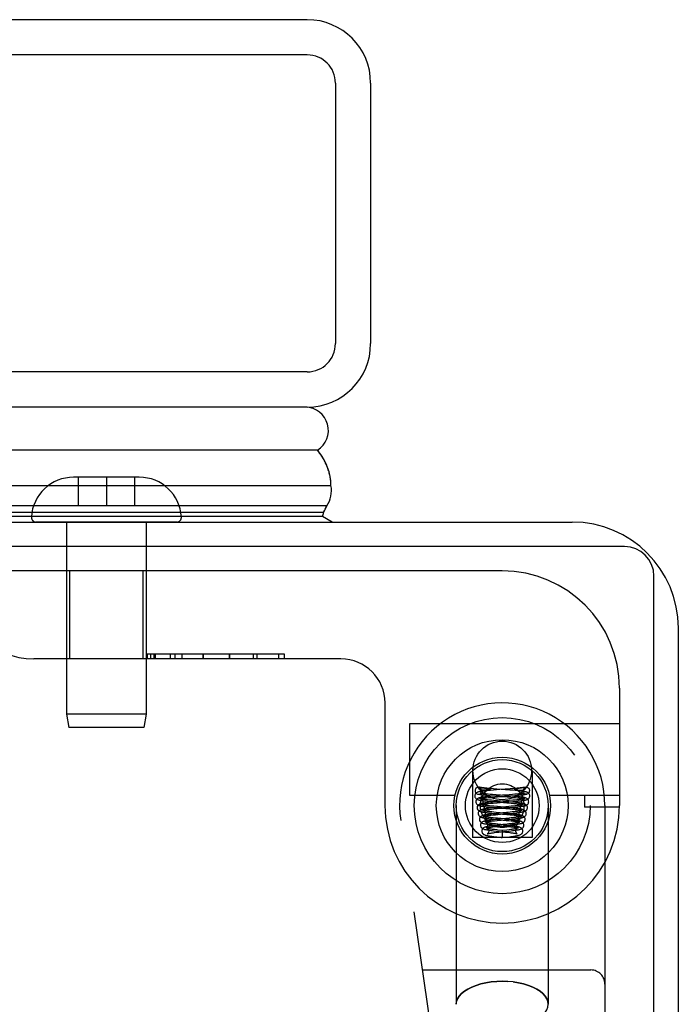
# Model space of a CAD drawing. Header units: inches. Extents: x 0 to 193, y 0 to 125.
# Tile 71 of 256: x 87.45 to 88.86, y 18.17 to 20.27. Entities that reach past the tile are written whole.
import ezdxf

# ---------------------------------------------------------------- set-up
doc = ezdxf.new("R2010")
doc.units = ezdxf.units.IN
doc.header["$LTSCALE"] = 10.635988
doc.header["$MEASUREMENT"] = 0
doc.linetypes.add('HIDDEN', pattern=[0.2, 0.1, -0.1])
doc.layers.get('0').update_dxf_attribs({"linetype": 'CONTINUOUS'})
doc.layers.add('RIGHTHAND_DOOR_ASSEMBLY', color=7, linetype='CONTINUOUS')

msp = doc.modelspace()

# ---------------------------------------------------------------- linework, layer by layer
at = {"color": 3, "linetype": 'Continuous'}
for p, q in [((87.1604, 19.2004), (88.6324, 19.2004)), ((88.8584, 7.4264), (88.8584, 18.9744))]:
    msp.add_line(p, q, dxfattribs=at)
at = {"color": 7, "linetype": 'Continuous'}
for p, q in [((88.7434, 19.1484), (87.1547, 19.1484)), ((88.8064, 7.3154), (88.8064, 19.0854))]:
    msp.add_line(p, q, dxfattribs=at)
at = {"color": 3, "linetype": 'Continuous'}
msp.add_arc((88.6324, 18.9744), 0.226, 0, 90, dxfattribs=at)
at = {"color": 7, "linetype": 'Continuous'}
msp.add_arc((88.7434, 19.0854), 0.063, 0, 90, dxfattribs=at)
at = {"layer": 'RIGHTHAND_DOOR_ASSEMBLY', "color": 3, "linetype": 'Continuous'}
for p, q in [((88.0676, 20.2704), (59.5251, 20.2704)), ((88.2026, 20.1354), (88.2026, 19.5804)), ((88.0676, 19.4454), (59.5251, 19.4454))]:
    msp.add_line(p, q, dxfattribs=at)
at = {"layer": 'RIGHTHAND_DOOR_ASSEMBLY', "color": 8, "linetype": 'HIDDEN'}
for p, q in [((88.0676, 20.1954), (59.5251, 20.1954)), ((88.1276, 20.1354), (88.1276, 19.5804)), ((88.0676, 19.5204), (59.5251, 19.5204)), ((87.6394, 19.2959), (87.5694, 19.2959)), ((87.5794, 19.2959), (87.5794, 19.2359)), ((87.7094, 19.2959), (87.6394, 19.2959)), ((87.6394, 19.2959), (87.6394, 19.2359)), ((87.6994, 19.2959), (87.6994, 19.2359)), ((87.5794, 19.2359), (87.6994, 19.2359)), ((87.7892, 19.2004), (87.4895, 19.2004)), ((87.5544, 19.2004), (87.5544, 18.7913)), ((87.7244, 19.2004), (87.7244, 18.7913)), ((88.4831, 19.0964), (87.3569, 19.0964)), ((87.5614, 18.9089), (87.5614, 19.0964)), ((87.7174, 18.9089), (87.7174, 19.0964)), ((88.0187, 18.9189), (87.7266, 18.9189)), ((87.7266, 18.9189), (87.7266, 18.9089)), ((87.7269, 18.9089), (87.7269, 18.9189)), ((87.7341, 18.9089), (87.7341, 18.9189)), ((87.7413, 18.9089), (87.7413, 18.9189)), ((87.7438, 18.9089), (87.7438, 18.9189)), ((87.7757, 18.9089), (87.7757, 18.9189)), ((87.7853, 18.9189), (87.7853, 18.9089)), ((87.8012, 18.9089), (87.8012, 18.9189)), ((87.8457, 18.9089), (87.8457, 18.9189)), ((87.8457, 18.9089), (87.8457, 18.9189)), ((87.8457, 18.9189), (87.8457, 18.9089)), ((87.9019, 18.9089), (87.9019, 18.9189)), ((87.902, 18.9189), (87.902, 18.9089)), ((87.9021, 18.9189), (87.9021, 18.9089)), ((87.9531, 18.9089), (87.9531, 18.9189)), ((87.9603, 18.9189), (87.9603, 18.9089)), ((88.0067, 18.9089), (88.0067, 18.9189)), ((88.0187, 18.9089), (88.0187, 18.9189)), ((88.1394, 18.9089), (87.4844, 18.9089)), ((88.7331, 18.8464), (88.7331, 18.5964)), ((88.2331, 18.8151), (88.2331, 18.5964)), ((87.7244, 18.7913), (87.5544, 18.7913)), ((87.5544, 18.7913), (87.5594, 18.7629)), ((87.7244, 18.7913), (87.7194, 18.7629)), ((88.7331, 18.7704), (88.2851, 18.7704)), ((88.2851, 18.7704), (88.2851, 18.6184)), ((87.7194, 18.7629), (87.5594, 18.7629)), ((88.4196, 18.6714), (88.4196, 18.5284)), ((88.5466, 18.6714), (88.5466, 18.5284)), ((88.4345, 18.6355), (88.434, 18.6357)), ((88.4394, 18.6284), (88.4393, 18.6291)), ((88.4406, 18.6343), (88.4424, 18.634)), ((88.4433, 18.6291), (88.4423, 18.6291)), ((88.4424, 18.634), (88.4451, 18.6335)), ((88.4444, 18.6291), (88.4433, 18.6291)), ((88.4454, 18.6291), (88.4444, 18.6291)), ((88.4451, 18.6335), (88.4456, 18.6334)), ((88.4464, 18.6291), (88.4454, 18.6291)), ((88.4456, 18.6334), (88.4488, 18.6329)), ((88.4473, 18.6292), (88.4464, 18.6291)), ((88.4482, 18.6292), (88.4473, 18.6292)), ((88.4491, 18.6292), (88.4482, 18.6292)), ((88.4488, 18.6329), (88.4499, 18.6327)), ((88.4498, 18.6293), (88.4491, 18.6292)), ((88.4506, 18.6293), (88.4498, 18.6293)), ((88.4499, 18.6327), (88.451, 18.6325)), ((88.4512, 18.6293), (88.4506, 18.6293)), ((88.451, 18.6325), (88.4517, 18.6324)), ((88.4518, 18.6294), (88.4512, 18.6293)), ((88.4517, 18.6324), (88.4523, 18.6322)), ((88.4524, 18.6294), (88.4518, 18.6294)), ((88.4529, 18.6294), (88.4524, 18.6294)), ((88.458, 18.6289), (88.4525, 18.6284)), ((88.4534, 18.6295), (88.4529, 18.6294)), ((88.4538, 18.6295), (88.4534, 18.6295)), ((88.4542, 18.6296), (88.4538, 18.6295)), ((88.4545, 18.6296), (88.4542, 18.6296)), ((88.4641, 18.6294), (88.458, 18.6289)), ((88.4777, 18.6305), (88.4641, 18.6294)), ((88.4714, 18.6318), (88.4642, 18.6323)), ((88.4992, 18.6296), (88.4714, 18.6318)), ((88.5, 18.6322), (88.4777, 18.6305)), ((88.5053, 18.6291), (88.4992, 18.6296)), ((88.5075, 18.6328), (88.5, 18.6322)), ((88.5108, 18.6286), (88.5053, 18.6291)), ((88.5147, 18.6334), (88.5075, 18.6328)), ((88.5121, 18.6296), (88.5125, 18.6295)), ((88.5125, 18.6295), (88.5129, 18.6295)), ((88.5136, 18.6322), (88.5129, 18.632)), ((88.5129, 18.6295), (88.5133, 18.6294)), ((88.5133, 18.6294), (88.5138, 18.6294)), ((88.5142, 18.6323), (88.5136, 18.6322)), ((88.5138, 18.6294), (88.5144, 18.6294)), ((88.5149, 18.6324), (88.5142, 18.6323)), ((88.5144, 18.6294), (88.515, 18.6293)), ((88.516, 18.6326), (88.5149, 18.6324)), ((88.515, 18.6293), (88.5157, 18.6293)), ((88.5157, 18.6293), (88.5164, 18.6293)), ((88.5171, 18.6328), (88.516, 18.6326)), ((88.5192, 18.6332), (88.5171, 18.6328)), ((88.5176, 18.6292), (88.5185, 18.6292)), ((88.5185, 18.6292), (88.5194, 18.6291)), ((88.5233, 18.6339), (88.5192, 18.6332)), ((88.5194, 18.6291), (88.5204, 18.6291)), ((88.5204, 18.6291), (88.5214, 18.6291)), ((88.5214, 18.6291), (88.5224, 18.6291)), ((88.5224, 18.6291), (88.5234, 18.6291)), ((88.5251, 18.6342), (88.5233, 18.6339)), ((88.5234, 18.6291), (88.5245, 18.6291)), ((88.5245, 18.6291), (88.5255, 18.6291)), ((88.5263, 18.6344), (88.5251, 18.6342)), ((88.5275, 18.6346), (88.5263, 18.6344)), ((88.5269, 18.6284), (88.5269, 18.6291)), ((88.5318, 18.6355), (88.5323, 18.6357)), ((88.2851, 18.6184), (88.3825, 18.6184)), ((88.4534, 18.6059), (88.4585, 18.6054)), ((88.4591, 18.6164), (88.4535, 18.6158)), ((88.4554, 18.6137), (88.46, 18.6141)), ((88.46, 18.6079), (88.4556, 18.6083)), ((88.4565, 18.618), (88.4628, 18.6175)), ((88.462, 18.6201), (88.4572, 18.6205)), ((88.4585, 18.6054), (88.4642, 18.605)), ((88.4586, 18.6014), (88.4638, 18.6018)), ((88.4651, 18.6169), (88.4591, 18.6164)), ((88.46, 18.6141), (88.4676, 18.6147)), ((88.4648, 18.6074), (88.46, 18.6079)), ((88.4699, 18.6194), (88.462, 18.6201)), ((88.4628, 18.6175), (88.4934, 18.6151)), ((88.4638, 18.6018), (88.4725, 18.6026)), ((88.4642, 18.605), (88.4931, 18.6026)), ((88.4727, 18.6067), (88.4648, 18.6074)), ((88.4775, 18.6179), (88.4651, 18.6169)), ((88.4746, 18.6052), (88.4652, 18.6043)), ((88.4676, 18.6147), (88.479, 18.6156)), ((88.4973, 18.6172), (88.4699, 18.6194)), ((88.4968, 18.6047), (88.4727, 18.6067)), ((88.4931, 18.6026), (88.5023, 18.6018)), ((88.4934, 18.6151), (88.5016, 18.6145)), ((88.503, 18.6041), (88.4968, 18.6047)), ((88.5034, 18.6167), (88.4973, 18.6172)), ((88.4973, 18.6046), (88.5059, 18.6053)), ((88.5052, 18.6202), (88.4977, 18.6195)), ((88.5053, 18.6078), (88.4979, 18.6071)), ((88.5006, 18.6173), (88.5097, 18.618)), ((88.5016, 18.6145), (88.5066, 18.6141)), ((88.5023, 18.6018), (88.5078, 18.6013)), ((88.5098, 18.6206), (88.5052, 18.6202)), ((88.5098, 18.6082), (88.5053, 18.6078)), ((88.5059, 18.6053), (88.5111, 18.6058)), ((88.5066, 18.6141), (88.5112, 18.6136)), ((88.5097, 18.618), (88.5155, 18.6185)), ((88.5139, 18.6086), (88.5098, 18.6082)), ((88.5837, 18.6184), (88.7331, 18.6184)), ((88.6581, 18.6184), (88.6581, 18.5934)), ((88.3851, 18.5964), (88.3851, 18.1733)), ((88.454, 18.6009), (88.4586, 18.6014)), ((88.4563, 18.5885), (88.4605, 18.5889)), ((88.4652, 18.5917), (88.4593, 18.5911)), ((88.4598, 18.5929), (88.4659, 18.5924)), ((88.4651, 18.595), (88.4603, 18.5955)), ((88.4605, 18.5889), (88.465, 18.5894)), ((88.4608, 18.5805), (88.466, 18.58)), ((88.4655, 18.5826), (88.4611, 18.583)), ((88.465, 18.5894), (88.4725, 18.59)), ((88.473, 18.5943), (88.4651, 18.595)), ((88.4713, 18.5923), (88.4652, 18.5917)), ((88.4703, 18.5821), (88.4655, 18.5826)), ((88.4659, 18.5924), (88.4909, 18.5903)), ((88.4955, 18.5797), (88.4703, 18.5821)), ((88.4725, 18.59), (88.4953, 18.592)), ((88.4975, 18.5921), (88.473, 18.5943)), ((88.4909, 18.5903), (88.4992, 18.5895)), ((88.4998, 18.5825), (88.4923, 18.5817)), ((88.4953, 18.592), (88.5041, 18.5927)), ((88.5021, 18.5951), (88.4972, 18.5946)), ((88.4992, 18.5895), (88.5043, 18.5891)), ((88.5043, 18.5829), (88.4998, 18.5825)), ((88.5067, 18.5955), (88.5021, 18.5951)), ((88.5084, 18.5834), (88.5043, 18.5829)), ((88.5065, 18.5806), (88.5117, 18.5811)), ((88.5108, 18.596), (88.5067, 18.5955)), ((88.5811, 18.5964), (88.5811, 18.1733)), ((88.7331, 18.5934), (88.6581, 18.5934)), ((88.7019, 18.5964), (88.7019, 16.8795)), ((88.4499, 17.3178), (88.2667, 18.5646)), ((88.4589, 18.5761), (88.4635, 18.5766)), ((88.4673, 18.5793), (88.4619, 18.5788)), ((88.462, 18.5638), (88.4668, 18.5643)), ((88.4635, 18.5766), (88.4684, 18.5771)), ((88.4679, 18.5699), (88.4636, 18.5704)), ((88.4692, 18.5669), (88.4638, 18.5664)), ((88.466, 18.58), (88.4927, 18.5776)), ((88.4665, 18.5675), (88.4914, 18.5651)), ((88.4668, 18.5643), (88.4722, 18.5649)), ((88.4758, 18.5802), (88.4673, 18.5793)), ((88.4727, 18.5694), (88.4679, 18.5699)), ((88.4684, 18.5771), (88.4739, 18.5776)), ((88.4775, 18.5678), (88.4692, 18.5669)), ((88.4722, 18.5649), (88.4968, 18.5672)), ((88.4941, 18.5673), (88.4727, 18.5694)), ((88.4907, 18.5691), (88.4775, 18.5678)), ((88.4978, 18.5699), (88.4907, 18.5691)), ((88.4914, 18.5651), (88.4972, 18.5646)), ((88.4927, 18.5776), (88.4998, 18.5769)), ((88.4968, 18.5672), (88.5026, 18.5678)), ((88.5021, 18.5703), (88.4978, 18.5699)), ((88.4998, 18.5769), (88.5042, 18.5765)), ((88.5061, 18.5708), (88.5021, 18.5703)), ((88.5026, 18.5678), (88.5079, 18.5684)), ((88.4629, 18.5513), (88.4668, 18.5517)), ((88.4666, 18.5391), (88.4709, 18.5396)), ((88.4724, 18.5547), (88.4667, 18.5541)), ((88.4668, 18.5517), (88.4709, 18.5522)), ((88.4684, 18.5549), (88.4889, 18.5528)), ((88.4739, 18.5569), (88.4686, 18.5574)), ((88.4698, 18.5424), (88.4898, 18.5402)), ((88.4709, 18.5522), (88.4777, 18.5529)), ((88.4709, 18.5396), (88.4756, 18.5401)), ((88.4919, 18.5549), (88.4739, 18.5569)), ((88.4932, 18.5445), (88.4831, 18.5434)), ((88.4831, 18.5434), (88.4831, 18.5284)), ((88.4889, 18.5528), (88.4942, 18.5523)), ((88.4974, 18.5574), (88.4896, 18.5566)), ((88.4898, 18.5402), (88.4949, 18.5396)), ((88.4928, 18.5544), (88.5007, 18.5552)), ((88.4975, 18.545), (88.4932, 18.5445)), ((88.4968, 18.5424), (88.5022, 18.543)), ((88.502, 18.558), (88.4974, 18.5574)), ((88.5015, 18.5456), (88.4975, 18.545)), ((88.5007, 18.5552), (88.5058, 18.5558)), ((88.5466, 18.5284), (88.4196, 18.5284)), ((88.481, 18.5287), (88.4831, 18.5284)), ((88.4831, 18.5284), (88.4925, 18.5295)), ((88.4925, 18.5295), (88.4988, 18.5302)), ((88.3135, 18.2464), (88.6719, 18.2464)), ((88.4831, 18.2223), (88.4949, 18.2219))]:
    msp.add_line(p, q, dxfattribs=at)
at = {"layer": 'RIGHTHAND_DOOR_ASSEMBLY', "color": 7, "linetype": 'Continuous'}
for p, q in [((88.0896, 19.3533), (73.7984, 19.3533)), ((73.7984, 19.2781), (88.118, 19.2781)), ((88.1091, 19.2347), (73.7984, 19.2347)), ((88.1071, 19.2303), (88.1079, 19.2322)), ((88.1079, 19.2322), (88.1081, 19.2326)), ((88.1081, 19.2326), (88.1091, 19.2347)), ((88.1023, 19.221), (73.7984, 19.221)), ((88.0999, 19.2123), (73.7984, 19.2123)), ((88.1207, 19.2004), (88.0999, 19.2123)), ((88.1023, 19.221), (88.1034, 19.2231)), ((88.1034, 19.2231), (88.1037, 19.2235)), ((88.1037, 19.2235), (88.1047, 19.2255)), ((88.1047, 19.2255), (88.1058, 19.2276)), ((88.1058, 19.2276), (88.106, 19.2281)), ((88.106, 19.2281), (88.107, 19.2301)), ((88.107, 19.2301), (88.1071, 19.2303))]:
    msp.add_line(p, q, dxfattribs=at)
msp.add_lwpolyline([(88.118, 19.2781), (88.118, 19.2806), (88.1179, 19.283), (88.1177, 19.2854), (88.1175, 19.2879), (88.1173, 19.2903), (88.117, 19.2927), (88.1166, 19.2952), (88.1162, 19.2976), (88.1157, 19.3), (88.1151, 19.3024), (88.1145, 19.3048), (88.1139, 19.3072), (88.1132, 19.3096), (88.1124, 19.312), (88.1116, 19.3144), (88.1108, 19.3168), (88.1098, 19.3191), (88.1089, 19.3215), (88.1078, 19.3238), (88.1067, 19.3262), (88.1056, 19.3285), (88.1044, 19.3308), (88.1032, 19.3331), (88.1019, 19.3354), (88.1005, 19.3377), (88.0991, 19.34), (88.0977, 19.3422), (88.0962, 19.3445), (88.0946, 19.3467), (88.093, 19.3489), (88.0913, 19.3511), (88.0896, 19.3533)], dxfattribs=at)
at = {"layer": 'RIGHTHAND_DOOR_ASSEMBLY', "color": 8, "linetype": 'HIDDEN'}
for points in [[(88.4525, 18.6284), (88.4499, 18.6281), (88.4475, 18.6279), (88.4452, 18.6276), (88.4431, 18.6274), (88.4412, 18.6272), (88.4394, 18.6269), (88.4377, 18.6267), (88.4362, 18.6264), (88.4348, 18.6262), (88.4336, 18.6259), (88.4324, 18.6257), (88.4314, 18.6254), (88.4304, 18.625), (88.4293, 18.6246), (88.4282, 18.624), (88.4271, 18.6232), (88.426, 18.622), (88.4251, 18.6204), (88.4245, 18.6187), (88.4244, 18.6172)], [(88.434, 18.6357), (88.4328, 18.6358), (88.4311, 18.6358), (88.4295, 18.6353), (88.4281, 18.6345), (88.4268, 18.6333), (88.4259, 18.6318), (88.4253, 18.6302), (88.4251, 18.6284)], [(88.4251, 18.6284), (88.4254, 18.6264), (88.4261, 18.6247), (88.4272, 18.6231), (88.4287, 18.6219), (88.4304, 18.6212), (88.4307, 18.6211)], [(88.4307, 18.6211), (88.4322, 18.6209), (88.4341, 18.6212), (88.4358, 18.6219), (88.4373, 18.6231), (88.4384, 18.6247), (88.4391, 18.6264), (88.4394, 18.6284)], [(88.4642, 18.6323), (88.4571, 18.6329), (88.4537, 18.6332), (88.4504, 18.6335), (88.4473, 18.6338), (88.4443, 18.6341), (88.4416, 18.6345), (88.439, 18.6348), (88.4368, 18.6351), (88.435, 18.6354), (88.434, 18.6357)], [(88.4345, 18.6355), (88.435, 18.6354), (88.4356, 18.6352), (88.4362, 18.6351), (88.4369, 18.635), (88.4375, 18.6348), (88.4381, 18.6347), (88.4387, 18.6346), (88.4394, 18.6345), (88.4406, 18.6343)], [(88.4345, 18.6355), (88.4356, 18.6338), (88.4368, 18.6322), (88.438, 18.6307), (88.4393, 18.6291)], [(88.436, 18.6232), (88.4358, 18.6233), (88.4357, 18.6233), (88.4358, 18.6233), (88.4361, 18.6232), (88.4367, 18.6228), (88.4374, 18.6221), (88.4382, 18.621), (88.4389, 18.6196), (88.4393, 18.6181), (88.4394, 18.6172)], [(88.4572, 18.6205), (88.4528, 18.6209), (88.4508, 18.6211), (88.4489, 18.6213), (88.4471, 18.6215), (88.4454, 18.6217), (88.4438, 18.6219), (88.4424, 18.6221), (88.4411, 18.6223), (88.4399, 18.6225), (88.4389, 18.6226), (88.438, 18.6228), (88.4372, 18.623), (88.4366, 18.6231), (88.4361, 18.6232), (88.436, 18.6232)], [(88.4423, 18.6291), (88.4413, 18.6291), (88.4408, 18.6291), (88.4403, 18.6291), (88.4398, 18.6291), (88.4393, 18.6291)], [(88.4523, 18.6322), (88.453, 18.6321), (88.4533, 18.632), (88.4536, 18.632), (88.4539, 18.6319), (88.4542, 18.6318), (88.4545, 18.6318), (88.4548, 18.6317), (88.4551, 18.6316), (88.4554, 18.6316), (88.4557, 18.6315), (88.4559, 18.6314), (88.4562, 18.6314), (88.4564, 18.6313), (88.4567, 18.6312), (88.4569, 18.6311), (88.4571, 18.631), (88.4573, 18.6309), (88.4575, 18.6308), (88.4577, 18.6307), (88.4578, 18.6305), (88.4578, 18.6304), (88.4577, 18.6303), (88.4575, 18.6302), (88.4574, 18.6301), (88.4572, 18.6301), (88.4571, 18.63), (88.4569, 18.63), (88.4567, 18.6299), (88.4566, 18.6299), (88.4565, 18.6299), (88.4563, 18.6298), (88.4562, 18.6298), (88.456, 18.6298), (88.4559, 18.6298), (88.4557, 18.6297), (88.4556, 18.6297), (88.4555, 18.6297), (88.4553, 18.6297), (88.4552, 18.6297), (88.455, 18.6296), (88.4549, 18.6296), (88.4547, 18.6296), (88.4545, 18.6296)], [(88.5129, 18.632), (88.5126, 18.632), (88.5123, 18.6319), (88.512, 18.6318), (88.5117, 18.6318), (88.5114, 18.6317), (88.5111, 18.6316), (88.5108, 18.6316), (88.5106, 18.6315), (88.5103, 18.6314), (88.51, 18.6314), (88.5098, 18.6313), (88.5096, 18.6312), (88.5093, 18.6311), (88.5091, 18.631), (88.5089, 18.6309), (88.5087, 18.6308), (88.5085, 18.6307), (88.5085, 18.6305), (88.5085, 18.6304), (88.5086, 18.6303), (88.5087, 18.6302), (88.5089, 18.6301), (88.509, 18.6301), (88.5092, 18.63), (88.5093, 18.63), (88.5095, 18.6299), (88.5096, 18.6299), (88.5098, 18.6299), (88.5099, 18.6298), (88.5101, 18.6298), (88.5102, 18.6298), (88.5104, 18.6298), (88.5105, 18.6297), (88.5106, 18.6297), (88.5108, 18.6297), (88.5109, 18.6297), (88.5111, 18.6297), (88.5112, 18.6296), (88.5114, 18.6296), (88.5115, 18.6296), (88.5117, 18.6296), (88.5121, 18.6296)], [(88.5419, 18.6172), (88.5417, 18.6186), (88.5412, 18.6203), (88.5403, 18.6219), (88.5392, 18.6231), (88.5381, 18.6239), (88.537, 18.6246), (88.536, 18.625), (88.535, 18.6253), (88.534, 18.6256), (88.533, 18.6259), (88.5318, 18.6261), (88.5306, 18.6263), (88.5292, 18.6266), (88.5277, 18.6268), (88.5261, 18.627), (88.5244, 18.6272), (88.5224, 18.6275), (88.5204, 18.6277), (88.5182, 18.6279), (88.5159, 18.6282), (88.5108, 18.6286)], [(88.5323, 18.6357), (88.5312, 18.6354), (88.5293, 18.6351), (88.527, 18.6348), (88.5243, 18.6344), (88.5213, 18.6341), (88.5181, 18.6337), (88.5147, 18.6334)], [(88.5305, 18.6233), (88.5305, 18.6233), (88.5304, 18.6233), (88.5301, 18.6232), (88.5296, 18.6231), (88.529, 18.623), (88.5283, 18.6228), (88.5274, 18.6227), (88.5264, 18.6225), (88.5252, 18.6223), (88.524, 18.6221), (88.5226, 18.622), (88.5211, 18.6218), (88.5195, 18.6216), (88.5178, 18.6214), (88.5159, 18.6212)], [(88.5164, 18.6293), (88.5168, 18.6292), (88.5176, 18.6292)], [(88.5255, 18.6291), (88.526, 18.6291), (88.5264, 18.6291), (88.5269, 18.6291)], [(88.5318, 18.6355), (88.5306, 18.6338), (88.5294, 18.6322), (88.5282, 18.6307), (88.5269, 18.6291)], [(88.5356, 18.6211), (88.534, 18.6209), (88.5322, 18.6212), (88.5304, 18.6219), (88.529, 18.6231), (88.5278, 18.6247), (88.5272, 18.6264), (88.5269, 18.6284)], [(88.5269, 18.6172), (88.5269, 18.618), (88.5273, 18.6196), (88.528, 18.621), (88.5288, 18.6221), (88.5296, 18.6228), (88.5302, 18.6232), (88.5305, 18.6233), (88.5305, 18.6233)], [(88.5318, 18.6355), (88.5312, 18.6354), (88.5306, 18.6352), (88.53, 18.6351), (88.5294, 18.635), (88.5288, 18.6348), (88.5281, 18.6347), (88.5275, 18.6346)], [(88.5323, 18.6357), (88.5335, 18.6358), (88.5351, 18.6358), (88.5367, 18.6353), (88.5382, 18.6345), (88.5394, 18.6333), (88.5403, 18.6318), (88.5409, 18.6302), (88.5411, 18.6284)], [(88.5411, 18.6284), (88.5408, 18.6264), (88.5402, 18.6247), (88.539, 18.6231), (88.5376, 18.6219), (88.5358, 18.6212), (88.5356, 18.6211)], [(88.4244, 18.6172), (88.4244, 18.6162), (88.4249, 18.6144), (88.4258, 18.6128), (88.4269, 18.6115), (88.428, 18.6106), (88.429, 18.61), (88.4299, 18.6095), (88.4309, 18.6092), (88.4319, 18.6089), (88.4329, 18.6086), (88.434, 18.6084), (88.4352, 18.6082), (88.4365, 18.6079), (88.4379, 18.6077), (88.4394, 18.6075), (88.441, 18.6073), (88.4428, 18.607), (88.4446, 18.6068), (88.4466, 18.6066), (88.4488, 18.6064), (88.4534, 18.6059)], [(88.4535, 18.6158), (88.4509, 18.6156), (88.4485, 18.6153), (88.4462, 18.615), (88.4441, 18.6148), (88.4422, 18.6145), (88.4404, 18.6143), (88.4388, 18.614), (88.4374, 18.6137), (88.4361, 18.6135), (88.435, 18.6132), (88.4339, 18.6129), (88.4329, 18.6126), (88.4318, 18.6121), (88.4307, 18.6115), (88.4296, 18.6106), (88.4285, 18.6094), (88.4276, 18.6079), (88.427, 18.6062), (88.4269, 18.6047)], [(88.4269, 18.6047), (88.4269, 18.6038), (88.4274, 18.602), (88.4282, 18.6004), (88.4293, 18.5991), (88.4304, 18.5981), (88.4314, 18.5975), (88.4324, 18.597), (88.4334, 18.5967), (88.4344, 18.5964), (88.4355, 18.5961), (88.4367, 18.5958), (88.438, 18.5956), (88.4394, 18.5953), (88.441, 18.5951), (88.4427, 18.5948), (88.4446, 18.5946), (88.4467, 18.5943), (88.449, 18.594), (88.4515, 18.5938), (88.4541, 18.5935), (88.4598, 18.5929)], [(88.4563, 18.6035), (88.4535, 18.6032), (88.451, 18.6029), (88.4486, 18.6026), (88.4464, 18.6023), (88.4443, 18.602), (88.4425, 18.6018), (88.4409, 18.6015), (88.4394, 18.6012), (88.4381, 18.6009), (88.4369, 18.6006), (88.4358, 18.6002), (88.4347, 18.5998), (88.4336, 18.5992), (88.4324, 18.5984), (88.4312, 18.5973), (88.4302, 18.5957), (88.4296, 18.594), (88.4294, 18.5922)], [(88.4307, 18.6211), (88.4313, 18.621), (88.4332, 18.6206), (88.4352, 18.6203), (88.4373, 18.62), (88.4397, 18.6197), (88.4422, 18.6194), (88.4449, 18.6191), (88.4476, 18.6188), (88.4505, 18.6185), (88.4565, 18.618)], [(88.4394, 18.6172), (88.4392, 18.616), (88.4388, 18.6145), (88.438, 18.6131), (88.4372, 18.6122), (88.4365, 18.6115), (88.4359, 18.6112), (88.4357, 18.6111), (88.4357, 18.6111)], [(88.4357, 18.6111), (88.4357, 18.6111), (88.4359, 18.6112), (88.4363, 18.6113), (88.4369, 18.6114), (88.4376, 18.6115), (88.4384, 18.6117), (88.4393, 18.6118), (88.4404, 18.612), (88.4416, 18.6122), (88.4429, 18.6124), (88.4444, 18.6125), (88.4459, 18.6127), (88.4476, 18.6129), (88.4494, 18.6131)], [(88.4419, 18.6047), (88.4417, 18.6034), (88.4413, 18.6019), (88.4405, 18.6006), (88.4397, 18.5997), (88.439, 18.5991), (88.4385, 18.5987), (88.4382, 18.5986), (88.4382, 18.5986)], [(88.4386, 18.6107), (88.4384, 18.6108), (88.4383, 18.6108), (88.4383, 18.6108), (88.4386, 18.6106), (88.4392, 18.6102), (88.4399, 18.6095), (88.4408, 18.6085), (88.4414, 18.6071), (88.4418, 18.6055), (88.4419, 18.6047)], [(88.4556, 18.6083), (88.4516, 18.6087), (88.4498, 18.6089), (88.4481, 18.6091), (88.4465, 18.6093), (88.4451, 18.6095), (88.4438, 18.6097), (88.4426, 18.6099), (88.4415, 18.6101), (88.4406, 18.6102), (88.4398, 18.6104), (88.4392, 18.6105), (88.4387, 18.6107), (88.4386, 18.6107)], [(88.4494, 18.6131), (88.4533, 18.6135), (88.4554, 18.6137)], [(88.4652, 18.6043), (88.4621, 18.604), (88.4563, 18.6035)], [(88.4725, 18.6026), (88.4849, 18.6036), (88.4973, 18.6046)], [(88.4979, 18.6071), (88.4839, 18.6059), (88.4746, 18.6052)], [(88.4977, 18.6195), (88.4835, 18.6184), (88.4775, 18.6179)], [(88.479, 18.6156), (88.485, 18.6161), (88.5006, 18.6173)], [(88.5369, 18.5922), (88.5367, 18.5936), (88.5362, 18.5954), (88.5353, 18.5969), (88.5342, 18.5981), (88.533, 18.599), (88.5319, 18.5996), (88.5309, 18.6001), (88.5298, 18.6004), (88.5288, 18.6007), (88.5276, 18.601), (88.5264, 18.6013), (88.525, 18.6015), (88.5236, 18.6018), (88.5219, 18.602), (88.5201, 18.6023), (88.5182, 18.6025), (88.5161, 18.6028), (88.5138, 18.6031), (88.5113, 18.6033), (88.5087, 18.6036), (88.503, 18.6041)], [(88.5394, 18.6047), (88.5392, 18.6062), (88.5387, 18.6079), (88.5377, 18.6095), (88.5366, 18.6107), (88.5355, 18.6115), (88.5344, 18.6121), (88.5334, 18.6126), (88.5324, 18.6129), (88.5313, 18.6132), (88.5302, 18.6135), (88.529, 18.6137), (88.5277, 18.6139), (88.5263, 18.6142), (88.5247, 18.6144), (88.523, 18.6147), (88.5211, 18.6149), (88.519, 18.6152), (88.5168, 18.6154), (88.5144, 18.6157), (88.5119, 18.6159), (88.5092, 18.6162), (88.5034, 18.6167)], [(88.5159, 18.6212), (88.512, 18.6208), (88.5098, 18.6206)], [(88.5111, 18.6058), (88.5135, 18.606), (88.518, 18.6064)], [(88.5112, 18.6136), (88.5155, 18.6132), (88.5174, 18.613), (88.5192, 18.6128), (88.5209, 18.6126), (88.5225, 18.6125), (88.524, 18.6123), (88.5253, 18.6121), (88.5265, 18.6119), (88.5276, 18.6117), (88.5285, 18.6116), (88.5293, 18.6114), (88.5299, 18.6113), (88.5301, 18.6112)], [(88.5123, 18.5935), (88.5148, 18.5938), (88.5171, 18.594), (88.5193, 18.5943), (88.5214, 18.5945), (88.5233, 18.5948), (88.5251, 18.595), (88.5267, 18.5953), (88.5281, 18.5955), (88.5294, 18.5958), (88.5306, 18.5961), (88.5317, 18.5963), (88.5328, 18.5967), (88.5338, 18.597), (88.5348, 18.5975), (88.5358, 18.5981), (88.5369, 18.599), (88.538, 18.6003), (88.5388, 18.602), (88.5393, 18.6038), (88.5394, 18.6047)], [(88.528, 18.6108), (88.528, 18.6108), (88.5278, 18.6107), (88.5274, 18.6106), (88.5269, 18.6105), (88.5262, 18.6104), (88.5254, 18.6102), (88.5244, 18.61), (88.5232, 18.6098), (88.522, 18.6096), (88.5206, 18.6095), (88.5191, 18.6093), (88.5175, 18.6091), (88.5157, 18.6089), (88.5139, 18.6086)], [(88.5155, 18.6185), (88.5182, 18.6188), (88.5209, 18.6191), (88.5234, 18.6193), (88.5258, 18.6196), (88.528, 18.6199), (88.5301, 18.6201), (88.532, 18.6204), (88.5337, 18.6207), (88.5353, 18.621), (88.5356, 18.6211)], [(88.518, 18.6064), (88.5201, 18.6067), (88.522, 18.6069), (88.5239, 18.6071), (88.5256, 18.6073), (88.5272, 18.6075), (88.5286, 18.6078), (88.53, 18.608), (88.5313, 18.6082), (88.5324, 18.6084), (88.5335, 18.6087), (88.5345, 18.6089), (88.5355, 18.6092), (88.5364, 18.6096), (88.5374, 18.61), (88.5384, 18.6107), (88.5395, 18.6116), (88.5405, 18.6129), (88.5414, 18.6145), (88.5418, 18.6163), (88.5419, 18.6172)], [(88.5244, 18.6047), (88.5244, 18.6056), (88.5248, 18.6072), (88.5255, 18.6086), (88.5264, 18.6096), (88.5271, 18.6103), (88.5277, 18.6106), (88.5279, 18.6108), (88.528, 18.6108)], [(88.5273, 18.5988), (88.5276, 18.5987), (88.5279, 18.5987), (88.528, 18.5986), (88.5278, 18.5987), (88.5273, 18.599), (88.5266, 18.5996), (88.5258, 18.6006), (88.525, 18.6019), (88.5245, 18.6034), (88.5244, 18.6047)], [(88.5301, 18.6112), (88.5303, 18.6112), (88.5305, 18.6111), (88.5305, 18.6111), (88.5303, 18.6112), (88.5298, 18.6115), (88.5291, 18.6121), (88.5282, 18.6131), (88.5275, 18.6144), (88.527, 18.6159), (88.5269, 18.6172)], [(88.4294, 18.5922), (88.4294, 18.5913), (88.4299, 18.5895), (88.4307, 18.5878), (88.4318, 18.5865), (88.4329, 18.5856), (88.4339, 18.585), (88.4349, 18.5845), (88.4359, 18.5842), (88.4369, 18.5838), (88.438, 18.5835), (88.4392, 18.5833), (88.4405, 18.583), (88.442, 18.5828), (88.4436, 18.5825), (88.4453, 18.5822), (88.4471, 18.582), (88.4491, 18.5817), (88.4513, 18.5815), (88.4535, 18.5812), (88.4558, 18.581), (88.4608, 18.5805)], [(88.4593, 18.5911), (88.4566, 18.5908), (88.454, 18.5905), (88.4515, 18.5902), (88.4493, 18.59), (88.4472, 18.5897), (88.4453, 18.5894), (88.4436, 18.5891), (88.4421, 18.5888), (88.4407, 18.5885), (88.4395, 18.5881), (88.4383, 18.5878), (88.4372, 18.5873), (88.4361, 18.5868), (88.4349, 18.5859), (88.4337, 18.5848), (88.4327, 18.5832), (88.4321, 18.5815), (88.4319, 18.5797)], [(88.4382, 18.5986), (88.4383, 18.5986), (88.4385, 18.5987), (88.439, 18.5988), (88.4396, 18.599), (88.4404, 18.5991), (88.4413, 18.5993), (88.4424, 18.5995), (88.4436, 18.5997), (88.445, 18.5999), (88.4465, 18.6001), (88.4482, 18.6003), (88.45, 18.6005), (88.4519, 18.6007), (88.454, 18.6009)], [(88.4413, 18.5981), (88.4411, 18.5982), (88.4408, 18.5982), (88.4408, 18.5982), (88.4411, 18.5981), (88.4416, 18.5978), (88.4424, 18.5971), (88.4432, 18.5961), (88.4439, 18.5947), (88.4443, 18.5931), (88.4444, 18.5922)], [(88.4444, 18.5922), (88.4442, 18.5909), (88.4438, 18.5895), (88.443, 18.5882), (88.4422, 18.5872), (88.4415, 18.5866), (88.441, 18.5863), (88.4408, 18.5862), (88.4408, 18.5862)], [(88.4408, 18.5862), (88.4409, 18.5862), (88.4411, 18.5863), (88.4416, 18.5864), (88.4422, 18.5866), (88.443, 18.5867), (88.444, 18.5869), (88.4451, 18.5871), (88.4463, 18.5873), (88.4477, 18.5875), (88.4492, 18.5877), (88.4508, 18.5879), (88.4525, 18.5881), (88.4543, 18.5883), (88.4563, 18.5885)], [(88.4603, 18.5955), (88.456, 18.5959), (88.454, 18.5962), (88.4521, 18.5964), (88.4503, 18.5966), (88.4487, 18.5968), (88.4472, 18.597), (88.4459, 18.5972), (88.4447, 18.5974), (88.4437, 18.5976), (88.4428, 18.5978), (88.442, 18.5979), (88.4415, 18.5981), (88.4413, 18.5981)], [(88.4437, 18.5856), (88.4435, 18.5856), (88.4434, 18.5857), (88.4434, 18.5857), (88.4437, 18.5855), (88.4442, 18.5852), (88.445, 18.5845), (88.4458, 18.5835), (88.4464, 18.5821), (88.4468, 18.5805), (88.4469, 18.5797)], [(88.4611, 18.583), (88.4571, 18.5835), (88.4553, 18.5837), (88.4536, 18.5839), (88.452, 18.5841), (88.4505, 18.5843), (88.4491, 18.5845), (88.4479, 18.5847), (88.4468, 18.5849), (88.4459, 18.5851), (88.445, 18.5853), (88.4444, 18.5854), (88.4439, 18.5855), (88.4437, 18.5856)], [(88.4972, 18.5946), (88.4834, 18.5934), (88.4713, 18.5923)], [(88.4923, 18.5817), (88.4843, 18.581), (88.4758, 18.5802)], [(88.5344, 18.5797), (88.5342, 18.5813), (88.5336, 18.583), (88.5326, 18.5846), (88.5315, 18.5858), (88.5303, 18.5867), (88.5292, 18.5873), (88.5281, 18.5877), (88.527, 18.5881), (88.5259, 18.5884), (88.5246, 18.5887), (88.5233, 18.589), (88.5218, 18.5892), (88.5201, 18.5895), (88.5183, 18.5898), (88.5163, 18.59), (88.5141, 18.5903), (88.5117, 18.5906), (88.5092, 18.5909), (88.5065, 18.5912), (88.5036, 18.5915), (88.4975, 18.5921)], [(88.4979, 18.5797), (88.5008, 18.58), (88.5065, 18.5806)], [(88.5041, 18.5927), (88.5069, 18.593), (88.5123, 18.5935)], [(88.5043, 18.5891), (88.5089, 18.5886), (88.511, 18.5884), (88.513, 18.5882), (88.5149, 18.5879), (88.5166, 18.5877), (88.5183, 18.5875), (88.5197, 18.5873), (88.521, 18.5871), (88.5222, 18.5869), (88.5232, 18.5867), (88.524, 18.5865), (88.5247, 18.5864), (88.5249, 18.5863)], [(88.5078, 18.6013), (88.5127, 18.6009), (88.5148, 18.6006), (88.5169, 18.6004), (88.5187, 18.6002), (88.5204, 18.6), (88.5219, 18.5998), (88.5233, 18.5996), (88.5245, 18.5994), (88.5255, 18.5992), (88.5264, 18.599), (88.5271, 18.5989), (88.5273, 18.5988)], [(88.5228, 18.5857), (88.5228, 18.5857), (88.5226, 18.5856), (88.5223, 18.5855), (88.5217, 18.5854), (88.521, 18.5852), (88.5201, 18.585), (88.5191, 18.5848), (88.5179, 18.5847), (88.5166, 18.5845), (88.5152, 18.5842), (88.5137, 18.584), (88.512, 18.5838), (88.5103, 18.5836), (88.5084, 18.5834)], [(88.5254, 18.5982), (88.5254, 18.5982), (88.5252, 18.5982), (88.5248, 18.5981), (88.5243, 18.5979), (88.5236, 18.5978), (88.5227, 18.5976), (88.5217, 18.5974), (88.5205, 18.5972), (88.5192, 18.597), (88.5178, 18.5968), (88.5162, 18.5966), (88.5145, 18.5964), (88.5128, 18.5962), (88.5108, 18.596)], [(88.5117, 18.5811), (88.5141, 18.5814), (88.5164, 18.5816), (88.5185, 18.5819), (88.5204, 18.5822), (88.5222, 18.5824), (88.5238, 18.5827), (88.5253, 18.5829), (88.5267, 18.5832), (88.5279, 18.5835), (88.5291, 18.5838), (88.5302, 18.5841), (88.5312, 18.5844), (88.5322, 18.5849), (88.5332, 18.5855), (88.5343, 18.5864), (88.5354, 18.5877), (88.5363, 18.5893), (88.5368, 18.5912), (88.5369, 18.5922)], [(88.5194, 18.5797), (88.5194, 18.5806), (88.5198, 18.5822), (88.5205, 18.5835), (88.5213, 18.5845), (88.522, 18.5852), (88.5226, 18.5855), (88.5228, 18.5857), (88.5228, 18.5857)], [(88.5219, 18.5922), (88.5219, 18.5931), (88.5223, 18.5946), (88.523, 18.596), (88.5238, 18.597), (88.5245, 18.5977), (88.5251, 18.5981), (88.5254, 18.5982), (88.5254, 18.5982)], [(88.5249, 18.5863), (88.5252, 18.5863), (88.5254, 18.5862), (88.5254, 18.5862), (88.5252, 18.5863), (88.5247, 18.5866), (88.524, 18.5872), (88.5232, 18.5882), (88.5225, 18.5895), (88.522, 18.591), (88.5219, 18.5922)], [(88.4319, 18.5797), (88.4319, 18.5788), (88.4324, 18.577), (88.4332, 18.5754), (88.4343, 18.5741), (88.4353, 18.5731), (88.4364, 18.5725), (88.4374, 18.572), (88.4383, 18.5716), (88.4394, 18.5713), (88.4405, 18.571), (88.4417, 18.5707), (88.443, 18.5705), (88.4445, 18.5702), (88.446, 18.5699), (88.4477, 18.5697), (88.4495, 18.5694), (88.4515, 18.5692), (88.4536, 18.5689), (88.4559, 18.5686), (88.4583, 18.5684), (88.4609, 18.5681), (88.4665, 18.5675)], [(88.4619, 18.5788), (88.4594, 18.5785), (88.457, 18.5782), (88.4547, 18.5779), (88.4525, 18.5776), (88.4506, 18.5774), (88.4487, 18.5771), (88.447, 18.5768), (88.4455, 18.5765), (88.4441, 18.5762), (88.4428, 18.5759), (88.4417, 18.5756), (88.4406, 18.5752), (88.4396, 18.5748), (88.4386, 18.5743), (88.4375, 18.5735), (88.4363, 18.5724), (88.4353, 18.5709), (88.4346, 18.5691), (88.4344, 18.5672)], [(88.4344, 18.5672), (88.4344, 18.5664), (88.4348, 18.5646), (88.4357, 18.5629), (88.4367, 18.5616), (88.4379, 18.5606), (88.439, 18.5599), (88.4401, 18.5594), (88.4412, 18.559), (88.4424, 18.5586), (88.4436, 18.5583), (88.445, 18.558), (88.4465, 18.5577), (88.4482, 18.5574), (88.4501, 18.5571), (88.4522, 18.5568), (88.4545, 18.5565), (88.457, 18.5562), (88.4597, 18.5559), (88.4625, 18.5555), (88.4684, 18.5549)], [(88.4638, 18.5664), (88.4612, 18.5661), (88.4588, 18.5658), (88.4565, 18.5654), (88.4543, 18.5651), (88.4523, 18.5648), (88.4505, 18.5645), (88.4487, 18.5642), (88.4472, 18.5639), (88.4458, 18.5636), (88.4445, 18.5632), (88.4433, 18.5629), (88.4422, 18.5624), (88.4411, 18.5618), (88.4399, 18.561), (88.4387, 18.5598), (88.4377, 18.5581), (88.437, 18.5562), (88.4369, 18.5547)], [(88.4469, 18.5797), (88.4467, 18.5784), (88.4462, 18.5769), (88.4455, 18.5756), (88.4447, 18.5746), (88.444, 18.5741), (88.4435, 18.5738), (88.4433, 18.5737), (88.4434, 18.5738)], [(88.4434, 18.5738), (88.4435, 18.5738), (88.4438, 18.5739), (88.4444, 18.574), (88.4451, 18.5742), (88.4461, 18.5744), (88.4472, 18.5746), (88.4484, 18.5748), (88.4498, 18.575), (88.4514, 18.5752), (88.4531, 18.5754), (88.4549, 18.5757), (88.4568, 18.5759), (88.4589, 18.5761)], [(88.4494, 18.5672), (88.4492, 18.566), (88.4488, 18.5646), (88.4481, 18.5633), (88.4473, 18.5623), (88.4466, 18.5617), (88.4461, 18.5614), (88.4459, 18.5613), (88.446, 18.5613)], [(88.4463, 18.573), (88.4461, 18.5731), (88.446, 18.5731), (88.446, 18.5731), (88.4462, 18.573), (88.4467, 18.5727), (88.4474, 18.5721), (88.4482, 18.5711), (88.4489, 18.5697), (88.4493, 18.5681), (88.4494, 18.5672)], [(88.446, 18.5613), (88.446, 18.5613), (88.4463, 18.5614), (88.4469, 18.5616), (88.4476, 18.5618), (88.4486, 18.562), (88.4497, 18.5622), (88.451, 18.5624), (88.4524, 18.5626), (88.454, 18.5628), (88.4558, 18.5631), (88.4577, 18.5633), (88.4598, 18.5636), (88.462, 18.5638)], [(88.4636, 18.5704), (88.4597, 18.5708), (88.4579, 18.5711), (88.4562, 18.5713), (88.4546, 18.5715), (88.4531, 18.5717), (88.4518, 18.5719), (88.4505, 18.5721), (88.4494, 18.5723), (88.4485, 18.5725), (88.4477, 18.5727), (88.447, 18.5728), (88.4465, 18.573), (88.4463, 18.573)], [(88.449, 18.5604), (88.4488, 18.5605), (88.4486, 18.5606), (88.4486, 18.5606), (88.4488, 18.5605), (88.4492, 18.5601), (88.4499, 18.5595), (88.4507, 18.5586), (88.4514, 18.5572), (88.4518, 18.5557), (88.4519, 18.5548)], [(88.4686, 18.5574), (88.4639, 18.558), (88.4617, 18.5583), (88.4596, 18.5585), (88.4577, 18.5588), (88.456, 18.5591), (88.4544, 18.5593), (88.453, 18.5596), (88.4518, 18.5598), (88.4507, 18.56), (88.4499, 18.5602), (88.4493, 18.5604), (88.449, 18.5604)], [(88.4739, 18.5776), (88.4857, 18.5787), (88.4979, 18.5797)], [(88.5294, 18.5547), (88.5292, 18.5562), (88.5286, 18.558), (88.5277, 18.5596), (88.5265, 18.5608), (88.5253, 18.5617), (88.5242, 18.5623), (88.523, 18.5628), (88.5218, 18.5632), (88.5205, 18.5636), (88.5191, 18.5639), (88.5175, 18.5642), (88.5158, 18.5645), (88.5139, 18.5648), (88.5119, 18.5651), (88.5097, 18.5655), (88.5073, 18.5658), (88.5049, 18.5661), (88.5023, 18.5664), (88.4996, 18.5667), (88.4941, 18.5673)], [(88.5319, 18.5672), (88.5317, 18.5687), (88.5312, 18.5704), (88.5302, 18.572), (88.5291, 18.5732), (88.528, 18.5741), (88.5268, 18.5747), (88.5257, 18.5752), (88.5246, 18.5756), (88.5234, 18.5759), (88.5221, 18.5762), (88.5207, 18.5765), (88.5192, 18.5768), (88.5175, 18.5771), (88.5156, 18.5774), (88.5136, 18.5777), (88.5114, 18.5779), (88.5091, 18.5782), (88.5066, 18.5785), (88.504, 18.5788), (88.5012, 18.5791), (88.4955, 18.5797)], [(88.4972, 18.5646), (88.5023, 18.564), (88.5046, 18.5638), (88.5068, 18.5635), (88.5088, 18.5633), (88.5107, 18.563), (88.5124, 18.5628), (88.514, 18.5626), (88.5154, 18.5624), (88.5166, 18.5621), (88.5177, 18.5619), (88.5186, 18.5618), (88.5194, 18.5616), (88.5196, 18.5615)], [(88.5177, 18.5606), (88.5177, 18.5606), (88.5175, 18.5605), (88.5171, 18.5604), (88.5165, 18.5602), (88.5158, 18.5601), (88.5149, 18.5599), (88.5138, 18.5596), (88.5125, 18.5594), (88.5111, 18.5592), (88.5096, 18.559), (88.5079, 18.5587), (88.5061, 18.5585), (88.5041, 18.5582), (88.502, 18.558)], [(88.5042, 18.5765), (88.5082, 18.576), (88.51, 18.5758), (88.5118, 18.5756), (88.5134, 18.5754), (88.515, 18.5752), (88.5164, 18.575), (88.5177, 18.5748), (88.5189, 18.5746), (88.5199, 18.5744), (88.5208, 18.5743), (88.5216, 18.5741), (88.5222, 18.5739), (88.5223, 18.5739)], [(88.5058, 18.5558), (88.5082, 18.5561), (88.5105, 18.5563), (88.5127, 18.5566), (88.5147, 18.5569), (88.5166, 18.5572), (88.5184, 18.5575), (88.52, 18.5578), (88.5215, 18.5581), (88.5228, 18.5584), (88.524, 18.5587), (88.5251, 18.559), (88.5262, 18.5594), (88.5272, 18.5599), (88.5283, 18.5606), (88.5294, 18.5615), (88.5305, 18.5628), (88.5314, 18.5645), (88.5318, 18.5663), (88.5319, 18.5672)], [(88.5203, 18.5731), (88.5203, 18.5731), (88.5201, 18.5731), (88.5197, 18.573), (88.5191, 18.5728), (88.5184, 18.5726), (88.5175, 18.5725), (88.5165, 18.5723), (88.5154, 18.5721), (88.5141, 18.5719), (88.5127, 18.5717), (88.5112, 18.5714), (88.5096, 18.5712), (88.5079, 18.571), (88.5061, 18.5708)], [(88.5079, 18.5684), (88.5103, 18.5686), (88.5126, 18.5689), (88.5147, 18.5692), (88.5167, 18.5694), (88.5185, 18.5697), (88.5202, 18.5699), (88.5218, 18.5702), (88.5232, 18.5705), (88.5245, 18.5707), (88.5258, 18.571), (88.5269, 18.5713), (88.5279, 18.5716), (88.5289, 18.572), (88.5298, 18.5725), (88.5309, 18.5731), (88.532, 18.5741), (88.533, 18.5754), (88.5339, 18.577), (88.5343, 18.5788), (88.5344, 18.5797)], [(88.5144, 18.5548), (88.5144, 18.5556), (88.5148, 18.5572), (88.5155, 18.5585), (88.5163, 18.5595), (88.5169, 18.5601), (88.5174, 18.5604), (88.5177, 18.5606), (88.5177, 18.5606)], [(88.5169, 18.5672), (88.5169, 18.5681), (88.5174, 18.5697), (88.518, 18.5711), (88.5188, 18.5721), (88.5195, 18.5727), (88.52, 18.573), (88.5202, 18.5731), (88.5203, 18.5731)], [(88.5196, 18.5615), (88.5199, 18.5614), (88.5202, 18.5613), (88.5203, 18.5613), (88.5201, 18.5614), (88.5196, 18.5617), (88.5189, 18.5623), (88.5181, 18.5633), (88.5174, 18.5646), (88.517, 18.566), (88.5169, 18.5672)], [(88.5223, 18.5739), (88.5226, 18.5738), (88.5228, 18.5738), (88.5229, 18.5737), (88.5227, 18.5738), (88.5222, 18.5742), (88.5215, 18.5747), (88.5207, 18.5757), (88.52, 18.577), (88.5195, 18.5785), (88.5194, 18.5797)], [(88.4369, 18.5547), (88.4369, 18.5537), (88.4374, 18.5519), (88.4383, 18.5502), (88.4394, 18.5489), (88.4406, 18.5479), (88.4418, 18.5472), (88.443, 18.5467), (88.4442, 18.5463), (88.4455, 18.5459), (88.4469, 18.5456), (88.4485, 18.5453), (88.4502, 18.5449), (88.4521, 18.5446), (88.4542, 18.5443), (88.4565, 18.544), (88.4589, 18.5436), (88.4615, 18.5433), (88.4641, 18.543), (88.4698, 18.5424)], [(88.4667, 18.5541), (88.464, 18.5537), (88.4615, 18.5534), (88.459, 18.5531), (88.4568, 18.5527), (88.4547, 18.5524), (88.4528, 18.5521), (88.4511, 18.5518), (88.4495, 18.5514), (88.4481, 18.5511), (88.4468, 18.5507), (88.4457, 18.5503), (88.4446, 18.5499), (88.4434, 18.5492), (88.4423, 18.5484), (88.4411, 18.5471), (88.4401, 18.5455), (88.4395, 18.5436), (88.4394, 18.5422)], [(88.4394, 18.5422), (88.4395, 18.5408), (88.4401, 18.5389), (88.4411, 18.5373), (88.4423, 18.5361), (88.4434, 18.5352), (88.4446, 18.5346), (88.4458, 18.5341), (88.447, 18.5337), (88.4483, 18.5333), (88.4498, 18.5329), (88.4514, 18.5326), (88.4533, 18.5323), (88.4553, 18.5319), (88.4575, 18.5316), (88.4599, 18.5312), (88.4625, 18.5309), (88.4652, 18.5305), (88.4681, 18.5302), (88.4712, 18.5298), (88.481, 18.5287)], [(88.4519, 18.5547), (88.4517, 18.5535), (88.4513, 18.552), (88.4506, 18.5507), (88.4498, 18.5498), (88.4491, 18.5493), (88.4487, 18.549), (88.4485, 18.5489)], [(88.4485, 18.5489), (88.4485, 18.5489), (88.4488, 18.549), (88.4492, 18.5491), (88.4498, 18.5492), (88.4506, 18.5494), (88.4515, 18.5496), (88.4525, 18.5498), (88.4536, 18.55), (88.4549, 18.5502), (88.4563, 18.5504), (88.4578, 18.5506), (88.4594, 18.5508), (88.4611, 18.5511), (88.4629, 18.5513)], [(88.4515, 18.5479), (88.4514, 18.5479), (88.4512, 18.548), (88.4511, 18.548), (88.4514, 18.5479), (88.4519, 18.5475), (88.4525, 18.5469), (88.4533, 18.5459), (88.4539, 18.5446), (88.4543, 18.5431), (88.4544, 18.5423)], [(88.4512, 18.5365), (88.4512, 18.5365), (88.4511, 18.5364), (88.4512, 18.5365), (88.4516, 18.5366), (88.4522, 18.5368), (88.453, 18.537), (88.4539, 18.5372), (88.455, 18.5374), (88.4563, 18.5376), (88.4577, 18.5379), (88.4592, 18.5381), (88.4608, 18.5383), (88.4626, 18.5386), (88.4645, 18.5388), (88.4666, 18.5391)], [(88.4544, 18.5423), (88.4543, 18.5411), (88.4538, 18.5396), (88.4531, 18.5383), (88.4522, 18.5373), (88.4516, 18.5367), (88.4512, 18.5365)], [(88.4713, 18.5447), (88.4665, 18.5453), (88.4643, 18.5456), (88.4622, 18.5459), (88.4603, 18.5462), (88.4585, 18.5464), (88.457, 18.5467), (88.4556, 18.547), (88.4543, 18.5472), (88.4533, 18.5474), (88.4525, 18.5476), (88.4518, 18.5478), (88.4515, 18.5479)], [(88.4831, 18.5434), (88.4739, 18.5444), (88.4713, 18.5447)], [(88.4896, 18.5566), (88.484, 18.556), (88.4724, 18.5547)], [(88.4756, 18.5401), (88.4859, 18.5412), (88.4968, 18.5424)], [(88.4777, 18.5529), (88.4851, 18.5536), (88.4928, 18.5544)], [(88.5269, 18.5422), (88.5267, 18.5438), (88.5261, 18.5456), (88.5251, 18.5471), (88.524, 18.5484), (88.5228, 18.5493), (88.5215, 18.5499), (88.5203, 18.5504), (88.5191, 18.5508), (88.5178, 18.5512), (88.5163, 18.5515), (88.5147, 18.5519), (88.5129, 18.5522), (88.5109, 18.5525), (88.5087, 18.5529), (88.5064, 18.5532), (88.5038, 18.5535), (88.501, 18.5539), (88.4981, 18.5542), (88.4919, 18.5549)], [(88.4942, 18.5523), (88.499, 18.5518), (88.5013, 18.5515), (88.5035, 18.5513), (88.5055, 18.551), (88.5075, 18.5508), (88.5092, 18.5505), (88.5109, 18.5503), (88.5123, 18.55), (88.5136, 18.5498), (88.5148, 18.5496), (88.5157, 18.5494), (88.5165, 18.5492), (88.5171, 18.5491), (88.5173, 18.549)], [(88.4949, 18.5396), (88.4996, 18.5391), (88.5017, 18.5388), (88.5038, 18.5386), (88.5057, 18.5383), (88.5074, 18.538), (88.509, 18.5378), (88.5105, 18.5375), (88.5118, 18.5373), (88.5129, 18.5371), (88.5138, 18.5369), (88.5145, 18.5367), (88.5149, 18.5365), (88.515, 18.5365)], [(88.4988, 18.5302), (88.5017, 18.5306), (88.5044, 18.531), (88.507, 18.5313), (88.5093, 18.5317), (88.5114, 18.532), (88.5134, 18.5323), (88.5151, 18.5327), (88.5167, 18.533), (88.5181, 18.5334), (88.5195, 18.5337), (88.5207, 18.5342), (88.5218, 18.5347), (88.5229, 18.5353), (88.5241, 18.5362), (88.5252, 18.5374), (88.5262, 18.539), (88.5268, 18.5409), (88.5269, 18.5422)], [(88.5151, 18.548), (88.515, 18.548), (88.5148, 18.5479), (88.5143, 18.5477), (88.5136, 18.5476), (88.5128, 18.5474), (88.5118, 18.5472), (88.5107, 18.547), (88.5095, 18.5467), (88.5081, 18.5465), (88.5066, 18.5463), (88.505, 18.546), (88.5033, 18.5458), (88.5015, 18.5456)], [(88.5022, 18.543), (88.5048, 18.5433), (88.5072, 18.5436), (88.5096, 18.5439), (88.5118, 18.5443), (88.5138, 18.5446), (88.5158, 18.5449), (88.5175, 18.5452), (88.5191, 18.5456), (88.5206, 18.5459), (88.5219, 18.5463), (88.5231, 18.5467), (88.5242, 18.5471), (88.5254, 18.5478), (88.5266, 18.5487), (88.5277, 18.55), (88.5287, 18.5516), (88.5293, 18.5534), (88.5294, 18.5547)], [(88.5119, 18.5423), (88.5119, 18.5432), (88.5124, 18.5448), (88.5131, 18.5461), (88.5138, 18.547), (88.5145, 18.5476), (88.5149, 18.5479), (88.5151, 18.548)], [(88.515, 18.5365), (88.5152, 18.5365), (88.5151, 18.5365), (88.5147, 18.5367), (88.5141, 18.5372), (88.5132, 18.5382), (88.5125, 18.5395), (88.512, 18.5411), (88.5119, 18.5423)], [(88.5173, 18.549), (88.5175, 18.549), (88.5177, 18.5489), (88.5177, 18.5489), (88.5175, 18.549), (88.517, 18.5493), (88.5164, 18.5499), (88.5156, 18.5508), (88.5149, 18.5521), (88.5145, 18.5536), (88.5144, 18.5547)], [(88.3851, 18.1733), (88.3858, 18.1792), (88.388, 18.185), (88.3915, 18.1907), (88.3963, 18.1961), (88.4025, 18.2011), (88.4098, 18.2058), (88.4181, 18.21), (88.4274, 18.2136), (88.4376, 18.2167), (88.4484, 18.2191), (88.4597, 18.2209), (88.4713, 18.2219), (88.4831, 18.2223)], [(88.4831, 18.2223), (88.4713, 18.2219), (88.4597, 18.2209), (88.4484, 18.2191), (88.4376, 18.2167), (88.4274, 18.2136), (88.4181, 18.21), (88.4098, 18.2058), (88.4025, 18.2011), (88.3963, 18.1961), (88.3915, 18.1907), (88.388, 18.185), (88.3858, 18.1792)], [(88.5811, 18.1733), (88.5804, 18.1792), (88.5783, 18.185), (88.5748, 18.1907), (88.5699, 18.1961), (88.5638, 18.2011), (88.5565, 18.2058), (88.5481, 18.21), (88.5388, 18.2136), (88.5287, 18.2167), (88.5179, 18.2191), (88.5066, 18.2209), (88.4949, 18.2219), (88.4831, 18.2223)], [(88.5066, 18.2209), (88.5179, 18.2191), (88.5287, 18.2167), (88.5388, 18.2136), (88.5481, 18.21), (88.5565, 18.2058), (88.5638, 18.2011), (88.5699, 18.1961), (88.5748, 18.1907), (88.5783, 18.185), (88.5804, 18.1792)], [(88.5631, 18.145), (88.5699, 18.1505), (88.5748, 18.1559), (88.5783, 18.1616), (88.5804, 18.1674), (88.5811, 18.1733)]]:
    msp.add_lwpolyline(points, dxfattribs=at)
for centre, radius in [((88.4831, 18.5964), 0.1875), ((88.4831, 18.5964), 0.1405), ((88.4831, 18.6714), 0.0625), ((88.4831, 18.5964), 0.103), ((88.4831, 18.5964), 0.098), ((88.4831, 18.5964), 0.0785), ((88.4831, 18.5964), 0.0465)]:
    msp.add_circle(centre, radius, dxfattribs=at)
at = {"layer": 'RIGHTHAND_DOOR_ASSEMBLY', "color": 3, "linetype": 'Continuous'}
for centre, start, end in [((88.0676, 20.1354), 0, 90), ((88.0676, 19.5804), 270, 360)]:
    msp.add_arc(centre, 0.135, start, end, dxfattribs=at)
at = {"layer": 'RIGHTHAND_DOOR_ASSEMBLY', "color": 8, "linetype": 'HIDDEN'}
for centre, radius, start, end in [((88.0676, 20.1354), 0.06, 0, 90), ((88.0676, 19.5804), 0.06, 270, 360), ((87.5694, 19.2059), 0.09, 90, 176.7754), ((87.7094, 19.2059), 0.09, 3.2246, 90), ((87.4895, 19.2104), 0.01, 176.7754, 270), ((87.7892, 19.2104), 0.01, 270, 3.2246), ((88.4831, 18.8464), 0.25, 0, 90), ((87.4844, 19.0664), 0.1575, 180, 270), ((88.1394, 18.8151), 0.0938, 0, 90), ((88.4831, 18.5964), 0.2188, 0, 188.3606), ((88.4831, 18.5964), 0.25, 180, 360), ((88.6719, 18.2164), 0.03, 0, 90)]:
    msp.add_arc(centre, radius, start, end, dxfattribs=at)
at = {"layer": 'RIGHTHAND_DOOR_ASSEMBLY', "color": 7, "linetype": 'Continuous'}
for centre, radius, start, end in [((88.0626, 19.3954), 0.05, 302.6718, 88.2461), ((88.0622, 19.267), 0.0569, 325.4331, 11.2885), ((88.0725, 19.2244), 0.03, 336.2022, 353.588)]:
    msp.add_arc(centre, radius, start, end, dxfattribs=at)
for start_param, end_param in [(-3.140119, -2.674506), (2.795492, 2.881148)]:
    msp.add_ellipse((87.853, 19.2779), major_axis=(-0.265, 0), ratio=0.632157, start_param=start_param, end_param=end_param, dxfattribs=at)

doc.saveas('drawing.dxf')
